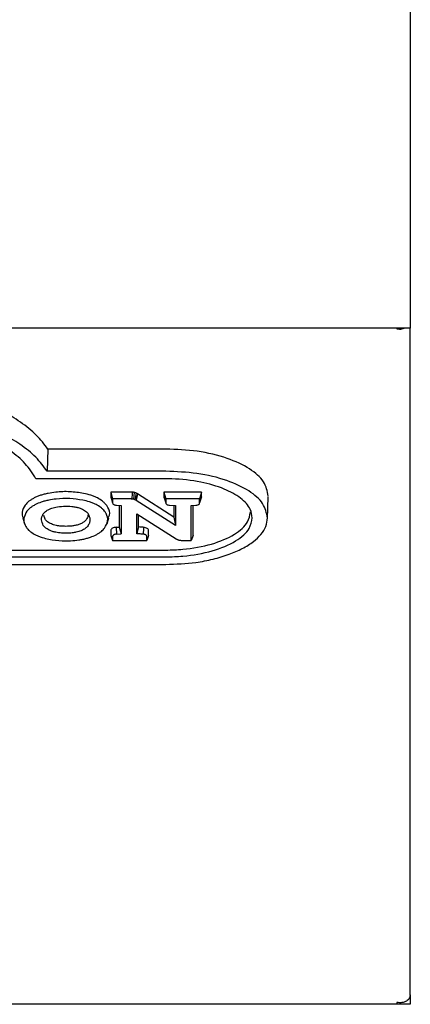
# Model space of a CAD drawing. Header units: inches. Extents: x 35 to 165, y 14 to 115.
# Tile 22 of 48: x 76.35 to 78.06, y 69.27 to 73.57. Entities that reach past the tile are written whole.
import ezdxf

# ---------------------------------------------------------------- set-up
doc = ezdxf.new("R2010")
doc.units = ezdxf.units.IN
doc.header["$LTSCALE"] = 12
doc.header["$MEASUREMENT"] = 0

msp = doc.modelspace()

# ---------------------------------------------------------------- linework, layer by layer
at = {"color": 7, "linetype": 'Continuous', "lineweight": 25}
for p, q in [((78.0628, 73.8116), (78.0628, 72.2831)), ((78.0628, 72.2831), (78.0628, 72.2241)), ((78.0628, 72.2241), (56.5628, 72.2241)), ((78.0038, 72.2241), (78.0038, 72.2214)), ((78.0628, 69.3068), (78.0628, 72.2241)), ((76.993, 71.695), (76.4772, 71.695)), ((76.993, 71.5978), (76.4744, 71.5978)), ((76.993, 71.5647), (76.4247, 71.5647)), ((76.837, 71.5064), (76.7525, 71.5064)), ((76.7525, 71.5064), (76.7525, 71.4854)), ((76.7525, 71.5064), (76.7606, 71.4764)), ((76.7525, 71.4854), (76.7606, 71.4594)), ((76.8553, 71.5049), (76.8519, 71.4752)), ((76.8635, 71.502), (76.8579, 71.4731)), ((77.0283, 71.3975), (76.8696, 71.4986)), ((77.1494, 71.5064), (76.9846, 71.5064)), ((76.9846, 71.5064), (76.9846, 71.4854)), ((76.9846, 71.5064), (76.9926, 71.4764)), ((76.9846, 71.4854), (76.9926, 71.4594)), ((77.1494, 71.5064), (77.1413, 71.4764)), ((77.1494, 71.4854), (77.1413, 71.4594)), ((77.1494, 71.4854), (77.1494, 71.5064)), ((77.4378, 71.39), (77.4416, 71.4852)), ((76.7606, 71.4764), (76.7606, 71.4594)), ((76.837, 71.4764), (76.7606, 71.4764)), ((76.7622, 71.4549), (76.7622, 71.4548)), ((76.7774, 71.4491), (76.7974, 71.4474)), ((76.7894, 71.4481), (76.7894, 71.3537)), ((76.7974, 71.4474), (76.7974, 71.3243)), ((77.0363, 71.3599), (76.8633, 71.4702)), ((76.9926, 71.4764), (76.9926, 71.4594)), ((77.1413, 71.4764), (76.9926, 71.4764)), ((76.9943, 71.4549), (76.9943, 71.4548)), ((77.0099, 71.4491), (77.0363, 71.4473)), ((77.0283, 71.4478), (77.0283, 71.3975)), ((77.0363, 71.4473), (77.0363, 71.3599)), ((77.1048, 71.4474), (77.1249, 71.4491)), ((77.1048, 71.2953), (77.1048, 71.4474)), ((77.1129, 71.3173), (77.1129, 71.4481)), ((77.1398, 71.4548), (77.1398, 71.4551)), ((77.1413, 71.4594), (77.1413, 71.4764)), ((76.4649, 71.3881), (76.4597, 71.4048)), ((76.8658, 71.4118), (77.0386, 71.3019)), ((76.8658, 71.3245), (76.8658, 71.4118)), ((76.8739, 71.354), (76.8739, 71.4067)), ((77.0283, 71.3975), (77.0363, 71.3599)), ((76.367, 71.3936), (76.375, 71.3683)), ((76.736, 71.3683), (76.744, 71.3937)), ((76.7756, 71.3526), (76.7894, 71.3537)), ((76.7756, 71.3526), (76.7771, 71.3226)), ((76.7894, 71.3537), (76.7974, 71.3243)), ((76.7525, 71.3383), (76.7525, 71.3173)), ((76.7525, 71.3173), (76.7606, 71.2953)), ((76.7606, 71.3123), (76.7606, 71.2953)), ((76.7771, 71.3226), (76.7974, 71.3243)), ((76.9176, 71.3173), (76.9095, 71.2953)), ((76.9095, 71.2953), (76.9095, 71.3123)), ((76.9176, 71.3173), (76.9176, 71.3383)), ((77.1129, 71.3173), (77.1048, 71.2953)), ((76.7606, 71.2953), (76.9095, 71.2953)), ((77.0657, 71.2953), (77.1048, 71.2953)), ((74.3827, 71.2529), (76.993, 71.2529)), ((74.3827, 71.2229), (76.993, 71.2229)), ((74.3827, 71.1898), (76.993, 71.1898)), ((78.0628, 69.3041), (78.0628, 69.3068)), ((78.0628, 69.3041), (78.0628, 69.2651)), ((78.0038, 69.2651), (72.5112, 69.2651)), ((78.0038, 69.273), (78.0038, 69.2651)), ((78.0628, 69.2651), (78.0038, 69.2651))]:
    msp.add_line(p, q, dxfattribs=at)
at = {"color": 7, "linetype": 'Continuous', "lineweight": 25, "flags": 128}
for points in [[(76.4772, 71.695), (76.4758, 71.6464), (76.4744, 71.5978)], [(76.8696, 71.4986), (76.8676, 71.4897), (76.8654, 71.48), (76.8633, 71.4702)], [(76.8739, 71.354), (76.8698, 71.3392), (76.8658, 71.3245)]]:
    msp.add_lwpolyline(points, dxfattribs=at)
at = {"color": 7, "linetype": 'Continuous', "lineweight": 25}
for points, knots in [([(78.0038, 72.2214), (78.0118, 72.2204), (78.0233, 72.219), (78.0324, 72.2228), (78.0353, 72.2241)], [0, 0, 0, 0, 0.683748, 1, 1, 1, 1]), ([(76.4772, 71.695), (76.4616, 71.7157), (76.4304, 71.7571), (76.3613, 71.8123), (76.2794, 71.8614), (76.2145, 71.8876), (76.1817, 71.9009)], [0, 0, 0, 0, 0.257431, 0.514925, 0.754617, 1, 1, 1, 1]), ([(76.4247, 71.5647), (76.4178, 71.5766), (76.3986, 71.6097), (76.3504, 71.6611), (76.2758, 71.7158), (76.1824, 71.763), (76.076, 71.8008), (75.9599, 71.8279), (75.8305, 71.8469), (75.7383, 71.8493), (75.6879, 71.8507)], [0, 0, 0, 0, 0.07443, 0.205747, 0.337024, 0.468546, 0.600059, 0.724974, 0.849908, 1, 1, 1, 1]), ([(76.4744, 71.5978), (76.4589, 71.6185), (76.428, 71.66), (76.3592, 71.7153), (76.2773, 71.7645), (76.2123, 71.7908), (76.1794, 71.8041)], [0, 0, 0, 0, 0.257236, 0.514536, 0.754384, 1, 1, 1, 1]), ([(77.4417, 71.4891), (77.4375, 71.5104), (77.429, 71.5532), (77.3627, 71.611), (77.2628, 71.6577), (77.1345, 71.6892), (77.0395, 71.6931), (76.993, 71.695)], [0, 0, 0, 0, 0.189657, 0.379264, 0.57778, 0.793818, 1, 1, 1, 1]), ([(77.4378, 71.3938), (77.4337, 71.415), (77.4253, 71.4573), (77.3597, 71.5145), (77.2607, 71.5608), (77.1335, 71.592), (77.0392, 71.5959), (76.993, 71.5978)], [0, 0, 0, 0, 0.189433, 0.378825, 0.577169, 0.79321, 1, 1, 1, 1]), ([(77.3716, 71.3938), (77.3698, 71.4064), (77.3654, 71.4368), (77.324, 71.4818), (77.2488, 71.5235), (77.1448, 71.5537), (77.0539, 71.5641), (77.0019, 71.5646), (76.993, 71.5647)], [0, 0, 0, 0, 0.133606, 0.322639, 0.513544, 0.723544, 0.95281, 1, 1, 1, 1]), ([(76.4171, 71.4808), (76.4129, 71.4785), (76.4045, 71.4739), (76.3904, 71.4639), (76.3829, 71.4555), (76.3779, 71.45)], [0, 0, 0, 0, 0.254591, 0.509179, 1, 1, 1, 1]), ([(76.4782, 71.5011), (76.4724, 71.4998), (76.461, 71.4973), (76.4451, 71.4926), (76.4302, 71.4871), (76.4215, 71.4829), (76.4171, 71.4808)], [0, 0, 0, 0, 0.253037, 0.506111, 0.751627, 1, 1, 1, 1]), ([(76.6334, 71.501), (76.6135, 71.504), (76.5739, 71.5098), (76.5198, 71.5081), (76.4893, 71.5029), (76.4782, 71.5011)], [0, 0, 0, 0, 0.389713, 0.777529, 1, 1, 1, 1]), ([(76.6939, 71.4808), (76.6894, 71.483), (76.6804, 71.4873), (76.6607, 71.4946), (76.6442, 71.4985), (76.6334, 71.501)], [0, 0, 0, 0, 0.25505, 0.510097, 1, 1, 1, 1]), ([(76.7331, 71.45), (76.7307, 71.4529), (76.7258, 71.4586), (76.7138, 71.4693), (76.7018, 71.4762), (76.6939, 71.4808)], [0, 0, 0, 0, 0.2540694, 0.5081768, 1, 1, 1, 1]), ([(76.7525, 71.4854), (76.7526, 71.4834), (76.7526, 71.4813), (76.7547, 71.4795), (76.7548, 71.4793)], [0, 0, 0, 0, 0.92484, 1, 1, 1, 1]), ([(76.8458, 71.5062), (76.845, 71.5062), (76.8434, 71.5063), (76.8404, 71.5064), (76.8383, 71.5064), (76.837, 71.5064)], [0, 0, 0, 0, 0.2785753, 0.5571485, 1, 1, 1, 1]), ([(76.8458, 71.5062), (76.8457, 71.503), (76.8455, 71.4964), (76.8452, 71.4864), (76.845, 71.4796), (76.8449, 71.4762)], [0, 0, 0, 0, 0.3174472, 0.6587236, 1, 1, 1, 1]), ([(76.8553, 71.5049), (76.8545, 71.505), (76.8529, 71.5054), (76.8497, 71.5059), (76.8473, 71.5061), (76.8458, 71.5062)], [0, 0, 0, 0, 0.269671, 0.539427, 1, 1, 1, 1]), ([(76.8635, 71.502), (76.8629, 71.5023), (76.8616, 71.5029), (76.8588, 71.5039), (76.8567, 71.5045), (76.8553, 71.5049)], [0, 0, 0, 0, 0.267403, 0.534817, 1, 1, 1, 1]), ([(76.8696, 71.4986), (76.8691, 71.4989), (76.8681, 71.4996), (76.8661, 71.5007), (76.8645, 71.5015), (76.8635, 71.502)], [0, 0, 0, 0, 0.267909, 0.535746, 1, 1, 1, 1]), ([(76.9846, 71.4854), (76.9847, 71.4834), (76.9847, 71.4813), (76.9868, 71.4795), (76.987, 71.4793)], [0, 0, 0, 0, 0.915177, 1, 1, 1, 1]), ([(77.1471, 71.4793), (77.1472, 71.4794), (77.1488, 71.4807), (77.1492, 71.4829), (77.1494, 71.4849), (77.1494, 71.4854)], [0, 0, 0, 0, 0.042537, 0.749615, 1, 1, 1, 1]), ([(76.3779, 71.45), (76.3717, 71.4396), (76.3607, 71.4211), (76.3662, 71.402), (76.3687, 71.3937)], [0, 0, 0, 0, 0.563222, 1, 1, 1, 1]), ([(76.4229, 71.452), (76.4187, 71.4497), (76.4103, 71.4451), (76.3969, 71.4355), (76.3899, 71.4276), (76.3854, 71.4226)], [0, 0, 0, 0, 0.2662159, 0.5324292, 1, 1, 1, 1]), ([(76.4812, 71.4714), (76.4755, 71.4701), (76.4641, 71.4676), (76.4438, 71.4616), (76.431, 71.4557), (76.4229, 71.452)], [0, 0, 0, 0, 0.2651646, 0.5303764, 1, 1, 1, 1]), ([(76.4784, 71.4293), (76.4822, 71.4312), (76.4888, 71.4345), (76.5002, 71.4383), (76.5078, 71.4401), (76.5116, 71.441)], [0, 0, 0, 0, 0.385082, 0.689708, 1, 1, 1, 1]), ([(76.6303, 71.4713), (76.6113, 71.4741), (76.5733, 71.4797), (76.5213, 71.4781), (76.4919, 71.4732), (76.4812, 71.4714)], [0, 0, 0, 0, 0.389318, 0.776667, 1, 1, 1, 1]), ([(76.5116, 71.441), (76.5227, 71.4426), (76.5456, 71.4459), (76.5764, 71.445), (76.594, 71.442), (76.6, 71.441)], [0, 0, 0, 0, 0.382519, 0.789278, 1, 1, 1, 1]), ([(76.6, 71.441), (76.6046, 71.4399), (76.613, 71.4379), (76.624, 71.4339), (76.6299, 71.4309), (76.6329, 71.4293)], [0, 0, 0, 0, 0.373399, 0.683445, 1, 1, 1, 1]), ([(76.6881, 71.452), (76.6836, 71.4542), (76.6746, 71.4585), (76.6557, 71.4654), (76.6402, 71.469), (76.6303, 71.4713)], [0, 0, 0, 0, 0.2668505, 0.5336996, 1, 1, 1, 1]), ([(76.7256, 71.4226), (76.7232, 71.4254), (76.7183, 71.4311), (76.7066, 71.4414), (76.6953, 71.4479), (76.6881, 71.452)], [0, 0, 0, 0, 0.265834, 0.531714, 1, 1, 1, 1]), ([(76.7415, 71.3939), (76.7435, 71.398), (76.7507, 71.413), (76.7449, 71.4325), (76.7355, 71.4465), (76.7331, 71.45)], [0, 0, 0, 0, 0.222045, 0.805992, 1, 1, 1, 1]), ([(76.7606, 71.4594), (76.7608, 71.4579), (76.7612, 71.4553), (76.7649, 71.4523), (76.7701, 71.4501), (76.7747, 71.4495), (76.7774, 71.4491)], [0, 0, 0, 0, 0.310528, 0.515183, 0.72011, 1, 1, 1, 1]), ([(76.8449, 71.4762), (76.8441, 71.4762), (76.8424, 71.4763), (76.8397, 71.4764), (76.8379, 71.4764), (76.837, 71.4764)], [0, 0, 0, 0, 0.310189, 0.654762, 1, 1, 1, 1]), ([(76.8519, 71.4752), (76.851, 71.4754), (76.8495, 71.4757), (76.8472, 71.476), (76.8457, 71.4761), (76.8449, 71.4762)], [0, 0, 0, 0, 0.369513, 0.683, 1, 1, 1, 1]), ([(76.8579, 71.4731), (76.8572, 71.4734), (76.856, 71.474), (76.8539, 71.4747), (76.8525, 71.4751), (76.8519, 71.4752)], [0, 0, 0, 0, 0.366868, 0.682153, 1, 1, 1, 1]), ([(76.8633, 71.4702), (76.8628, 71.4705), (76.8617, 71.4711), (76.8599, 71.4721), (76.8586, 71.4728), (76.8579, 71.4731)], [0, 0, 0, 0, 0.303666, 0.607097, 1, 1, 1, 1]), ([(76.9926, 71.4594), (76.9929, 71.4579), (76.9933, 71.4553), (76.997, 71.4523), (77.0024, 71.4501), (77.0071, 71.4495), (77.0099, 71.4491)], [0, 0, 0, 0, 0.3078206, 0.5091261, 0.7105837, 1, 1, 1, 1]), ([(77.1249, 71.4491), (77.1278, 71.4495), (77.1327, 71.4502), (77.1377, 71.4527), (77.1408, 71.4557), (77.1412, 71.458), (77.1413, 71.4594)], [0, 0, 0, 0, 0.311878, 0.514819, 0.71768, 1, 1, 1, 1]), ([(76.3854, 71.4226), (76.3799, 71.4126), (76.369, 71.3926), (76.3732, 71.3671), (76.3826, 71.3532), (76.3854, 71.3491)], [0, 0, 0, 0, 0.413312, 0.824788, 1, 1, 1, 1]), ([(76.4573, 71.3608), (76.4538, 71.3688), (76.4485, 71.381), (76.4504, 71.398), (76.4549, 71.4065), (76.4573, 71.4108)], [0, 0, 0, 0, 0.478629, 0.735915, 1, 1, 1, 1]), ([(76.4573, 71.4108), (76.4595, 71.4137), (76.4632, 71.4185), (76.4706, 71.4247), (76.4758, 71.4278), (76.4784, 71.4293)], [0, 0, 0, 0, 0.436294, 0.715931, 1, 1, 1, 1]), ([(76.6329, 71.4293), (76.6362, 71.4273), (76.6424, 71.4235), (76.6492, 71.4172), (76.6523, 71.413), (76.6538, 71.4108)], [0, 0, 0, 0, 0.366389, 0.680578, 1, 1, 1, 1]), ([(76.6528, 71.4122), (76.6529, 71.409), (76.6531, 71.4008), (76.6488, 71.3928), (76.6462, 71.388)], [0, 0, 0, 0, 0.392692, 1, 1, 1, 1]), ([(76.6538, 71.4108), (76.6572, 71.4031), (76.6625, 71.3909), (76.6608, 71.3739), (76.6562, 71.3652), (76.6538, 71.3608)], [0, 0, 0, 0, 0.467359, 0.730173, 1, 1, 1, 1]), ([(76.7256, 71.3491), (76.7313, 71.3595), (76.7425, 71.3802), (76.7371, 71.4057), (76.7279, 71.4192), (76.7256, 71.4226)], [0, 0, 0, 0, 0.429478, 0.857528, 1, 1, 1, 1]), ([(76.993, 71.2529), (77.0181, 71.2536), (77.0876, 71.2555), (77.1966, 71.276), (77.2968, 71.3182), (77.3548, 71.3697), (77.3609, 71.4049), (77.3635, 71.4198)], [0, 0, 0, 0, 0.136317, 0.378509, 0.617955, 0.838232, 1, 1, 1, 1]), ([(76.4784, 71.3423), (76.4751, 71.3443), (76.469, 71.3481), (76.4621, 71.3544), (76.4589, 71.3587), (76.4573, 71.3608)], [0, 0, 0, 0, 0.362001, 0.67851, 1, 1, 1, 1]), ([(76.4844, 71.371), (76.4814, 71.3729), (76.4757, 71.3763), (76.4693, 71.3822), (76.4664, 71.3861), (76.4649, 71.3881)], [0, 0, 0, 0, 0.361605, 0.678328, 1, 1, 1, 1]), ([(76.5147, 71.3605), (76.5103, 71.3615), (76.5026, 71.3633), (76.4925, 71.3669), (76.4871, 71.3696), (76.4844, 71.371)], [0, 0, 0, 0, 0.383532, 0.688624, 1, 1, 1, 1]), ([(76.5558, 71.3567), (76.5489, 71.3569), (76.5385, 71.3571), (76.5247, 71.3586), (76.518, 71.3598), (76.5147, 71.3605)], [0, 0, 0, 0, 0.490851, 0.74392, 1, 1, 1, 1]), ([(76.5969, 71.3605), (76.592, 71.3596), (76.583, 71.358), (76.5691, 71.3569), (76.5603, 71.3568), (76.5558, 71.3567)], [0, 0, 0, 0, 0.368208, 0.682001, 1, 1, 1, 1]), ([(76.6269, 71.3709), (76.6248, 71.3698), (76.6205, 71.3675), (76.6107, 71.3637), (76.6024, 71.3618), (76.5969, 71.3605)], [0, 0, 0, 0, 0.253495, 0.506989, 1, 1, 1, 1]), ([(76.6462, 71.388), (76.6439, 71.385), (76.6404, 71.3804), (76.6334, 71.3748), (76.6291, 71.3722), (76.6269, 71.3709)], [0, 0, 0, 0, 0.489363, 0.743001, 1, 1, 1, 1]), ([(76.6538, 71.3608), (76.6516, 71.3578), (76.648, 71.3531), (76.6406, 71.3469), (76.6355, 71.3438), (76.6329, 71.3423)], [0, 0, 0, 0, 0.437306, 0.716479, 1, 1, 1, 1]), ([(76.7756, 71.3526), (76.7727, 71.3522), (76.767, 71.3514), (76.7597, 71.3487), (76.7548, 71.345), (76.7527, 71.3414), (76.7526, 71.3391), (76.7525, 71.3383)], [0, 0, 0, 0, 0.223355, 0.442064, 0.661176, 0.875388, 1, 1, 1, 1]), ([(76.8962, 71.3523), (76.8952, 71.3524), (76.8933, 71.3527), (76.8894, 71.3529), (76.8829, 71.3534), (76.8774, 71.3538), (76.8739, 71.354)], [0, 0, 0, 0, 0.1315816, 0.2625421, 0.5244283, 1, 1, 1, 1]), ([(76.8962, 71.3523), (76.8959, 71.3485), (76.8956, 71.3438), (76.8951, 71.3372), (76.8948, 71.3334), (76.8944, 71.3282), (76.8941, 71.3248), (76.894, 71.3225)], [0, 0, 0, 0, 0.380695, 0.475869, 0.666217, 0.761391, 1, 1, 1, 1]), ([(76.9176, 71.3383), (76.9172, 71.3402), (76.9167, 71.3437), (76.9117, 71.348), (76.9049, 71.351), (76.8991, 71.3519), (76.8962, 71.3523)], [0, 0, 0, 0, 0.305006, 0.532398, 0.760274, 1, 1, 1, 1]), ([(76.993, 71.1898), (77.0377, 71.1915), (77.109, 71.1942), (77.2015, 71.2124), (77.27, 71.2328), (77.3299, 71.259), (77.3768, 71.2886), (77.4113, 71.3215), (77.4336, 71.3565), (77.4364, 71.3813), (77.4378, 71.3938)], [0, 0, 0, 0, 0.199366, 0.318695, 0.441806, 0.555671, 0.673365, 0.778663, 0.887647, 1, 1, 1, 1]), ([(76.993, 71.2229), (77.0181, 71.2236), (77.0885, 71.2255), (77.1995, 71.2461), (77.3021, 71.289), (77.3623, 71.3418), (77.3688, 71.3782), (77.3716, 71.3938)], [0, 0, 0, 0, 0.133255, 0.375017, 0.614014, 0.83442, 1, 1, 1, 1]), ([(76.3854, 71.3491), (76.3878, 71.3462), (76.3927, 71.3405), (76.4044, 71.3303), (76.4157, 71.3239), (76.4229, 71.3197)], [0, 0, 0, 0, 0.26662, 0.533268, 1, 1, 1, 1]), ([(76.4229, 71.3197), (76.4274, 71.3176), (76.4364, 71.3133), (76.4554, 71.3063), (76.4711, 71.3026), (76.4812, 71.3002)], [0, 0, 0, 0, 0.264672, 0.529328, 1, 1, 1, 1]), ([(76.5116, 71.3308), (76.5069, 71.3319), (76.4984, 71.3338), (76.4873, 71.3378), (76.4814, 71.3408), (76.4784, 71.3423)], [0, 0, 0, 0, 0.384249, 0.689022, 1, 1, 1, 1]), ([(76.5558, 71.3267), (76.5496, 71.3268), (76.539, 71.327), (76.5241, 71.3285), (76.5158, 71.33), (76.5116, 71.3308)], [0, 0, 0, 0, 0.413531, 0.704574, 1, 1, 1, 1]), ([(76.6, 71.3308), (76.5947, 71.3298), (76.585, 71.3281), (76.5701, 71.3269), (76.5606, 71.3268), (76.5558, 71.3267)], [0, 0, 0, 0, 0.368494, 0.682122, 1, 1, 1, 1]), ([(76.6329, 71.3423), (76.6297, 71.3406), (76.6234, 71.3374), (76.6122, 71.3335), (76.6041, 71.3317), (76.6, 71.3308)], [0, 0, 0, 0, 0.341651, 0.667073, 1, 1, 1, 1]), ([(76.6303, 71.3003), (76.636, 71.3015), (76.6473, 71.3041), (76.6675, 71.3102), (76.6802, 71.316), (76.6883, 71.3197)], [0, 0, 0, 0, 0.265695, 0.531426, 1, 1, 1, 1]), ([(76.6883, 71.3197), (76.6925, 71.322), (76.7008, 71.3267), (76.7142, 71.3363), (76.7212, 71.3441), (76.7256, 71.3491)], [0, 0, 0, 0, 0.266941, 0.533879, 1, 1, 1, 1]), ([(76.7771, 71.3226), (76.7746, 71.3223), (76.7702, 71.3217), (76.765, 71.3196), (76.7616, 71.3167), (76.7606, 71.3142), (76.7606, 71.3126), (76.7606, 71.3123)], [0, 0, 0, 0, 0.262332, 0.46838, 0.674694, 0.936025, 1, 1, 1, 1]), ([(76.894, 71.3225), (76.8933, 71.3225), (76.8919, 71.3227), (76.8877, 71.323), (76.879, 71.3236), (76.871, 71.3241), (76.8658, 71.3245)], [0, 0, 0, 0, 0.0752, 0.1493437, 0.4459053, 1, 1, 1, 1]), ([(76.9095, 71.3123), (76.9093, 71.3138), (76.9089, 71.3163), (76.9055, 71.3194), (76.9009, 71.3213), (76.8968, 71.3222), (76.8944, 71.3224), (76.894, 71.3225)], [0, 0, 0, 0, 0.315422, 0.529112, 0.74348, 0.948131, 1, 1, 1, 1]), ([(76.4812, 71.3002), (76.5004, 71.2975), (76.5434, 71.2914), (76.5958, 71.2939), (76.6246, 71.2992), (76.6303, 71.3003)], [0, 0, 0, 0, 0.393602, 0.879296, 1, 1, 1, 1]), ([(77.0386, 71.3019), (77.0397, 71.3013), (77.0419, 71.2999), (77.0458, 71.2981), (77.0489, 71.2972), (77.0505, 71.2968)], [0, 0, 0, 0, 0.324398, 0.657958, 1, 1, 1, 1]), ([(77.0505, 71.2968), (77.0521, 71.2964), (77.0554, 71.2958), (77.0606, 71.2954), (77.064, 71.2953), (77.0657, 71.2953)], [0, 0, 0, 0, 0.3430149, 0.6687979, 1, 1, 1, 1])]:
    msp.add_open_spline(points, degree=3, knots=knots, dxfattribs=at)
msp.add_open_spline([(78.0628, 69.3068), (78.062, 69.3016), (78.0602, 69.2911), (78.0465, 69.2785), (78.027, 69.271), (78.0116, 69.2724), (78.0038, 69.273)], degree=3, dxfattribs=at)

doc.saveas('drawing.dxf')
